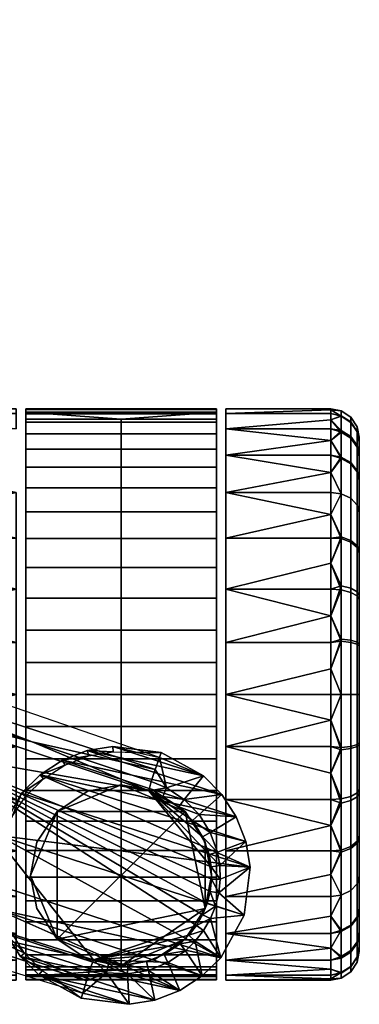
# Model space of a CAD drawing. Header units: millimetres. Extents: x -339 to 339, y -344 to 316.
# Tile 97 of 116: x 303 to 339, y -116 to -12. Entities that reach past the tile are written whole.
import ezdxf

# ---------------------------------------------------------------- set-up
doc = ezdxf.new("R2010")
doc.units = ezdxf.units.MM
doc.header["$MEASUREMENT"] = 0
doc.layers.add('kolecka', color=250, linetype='Continuous')
doc.layers.add('podnoz', color=7, linetype='Continuous')

msp = doc.modelspace()

# ---------------------------------------------------------------- meshes
at = {"layer": 'kolecka'}
mesh = msp.add_polyface(dxfattribs=at)
corners = [(324.85, -53.48, 24.59), (324.85, -52.98, 30.05), (335.85, -52.98, 30.05), (335.85, -53.1, 27.35), (324.85, -53.48, 35.51), (335.85, -53.1, 32.74), (324.85, -55.08, 19), (335.85, -53.48, 24.59), (335.85, -54.13, 21.79), (324.85, -55.08, 41.09), (335.85, -54.13, 38.3), (335.85, -53.48, 35.51), (335.85, -55.08, 41.09), (337.97, -53.85, 30.05), (337.97, -54.37, 24.59), (336.95, -53.71, 24.47), (336.95, -53.19, 30.05), (338.64, -54.87, 30.05), (338.64, -55.37, 24.78), (337.97, -54.41, 35.73), (336.95, -53.76, 35.86), (336.95, -55.28, 19.08), (336.95, -55.45, 41.45), (302.85, -53.48, 24.59), (291.85, -53.48, 24.59), (291.85, -53.1, 27.35), (302.85, -52.98, 30.05), (291.85, -52.98, 30.05), (291.85, -53.1, 32.74), (302.85, -53.48, 35.51), (302.85, -55.08, 19), (291.85, -54.13, 21.79), (291.85, -53.48, 35.51), (291.85, -54.13, 38.3), (302.85, -55.08, 41.09), (289.73, -53.85, 30.05), (290.74, -53.19, 30.05), (290.74, -53.71, 24.47), (289.73, -54.37, 24.59), (289.06, -54.87, 30.05), (289.06, -55.37, 24.78), (289.73, -54.41, 35.73), (290.74, -53.76, 35.86), (290.74, -55.28, 19.08), (290.74, -55.45, 41.45), (218.09, 257.37, 35.5), (218.09, 258.9, 40.77), (217.07, 258.28, 41.01), (217.07, 256.71, 35.63), (218.76, 258.37, 35.31), (218.76, 259.84, 40.39), (218.09, 256.85, 30.05), (217.07, 256.19, 30.05), (218.76, 257.87, 30.05), (218.09, 257.41, 24.37), (217.07, 256.76, 24.23), (218.76, 258.41, 24.56), (218.09, 259.07, 18.9), (217.07, 258.45, 18.65), (215.97, 256.1, 27.35)]
mesh.append_faces([[corners[k] for k in face] for face in [(0, 1, 2, 3), (1, 4, 5, 2), (6, 0, 7, 8), (4, 9, 10, 11), (0, 3, 7, 7), (4, 11, 5, 5), (9, 12, 10, 10), (13, 14, 15, 16), (17, 18, 14, 13), (19, 13, 16, 20), (15, 8, 7, 7), (16, 15, 7, 3), (2, 16, 3, 3), (11, 20, 5, 5), (10, 20, 11, 11), (5, 16, 2, 2), (21, 8, 15, 15), (5, 20, 16, 16), (22, 20, 10, 10), (23, 24, 25, 26), (26, 27, 28, 29), (30, 31, 24, 23), (29, 32, 33, 34), (29, 28, 32, 32), (27, 26, 25, 25), (35, 36, 37, 38), (39, 35, 38, 40), (41, 42, 36, 35), (37, 24, 31, 31), (36, 25, 24, 37), (27, 25, 36, 36), (32, 28, 42, 42), (33, 32, 42, 42), (28, 27, 36, 36), (43, 37, 31, 31), (28, 36, 42, 42), (44, 33, 42, 42), (45, 46, 47, 48), (49, 50, 46, 45), (51, 45, 48, 52), (53, 49, 45, 51), (54, 51, 52, 55), (56, 53, 51, 54), (57, 54, 55, 58), (59, 55, 52, 52)]])
mesh = msp.add_polyface(dxfattribs=at)
corners = [(324.85, -61.76, 8.83), (324.85, -57.87, 13.63), (335.85, -59.69, 11.14), (335.85, -61.76, 8.83), (324.85, -55.08, 19), (335.85, -56.33, 16.27), (324.85, -55.08, 41.09), (324.85, -57.87, 46.46), (335.85, -56.33, 43.83), (335.85, -55.08, 41.09), (324.85, -61.76, 51.26), (335.85, -59.69, 48.96), (335.85, -57.87, 46.46), (335.85, -57.87, 13.63), (335.85, -55.08, 19), (335.85, -54.13, 21.79), (335.85, -61.76, 51.26), (338.85, -60.41, 15.22), (338.85, -57.87, 20.11), (338.85, -56.45, 24.99), (338.85, -56.5, 35.31), (338.85, -58.03, 40.38), (338.85, -60.53, 45.05), (338.85, -55.97, 30.05), (337.97, -58.64, 14.06), (337.97, -62.38, 9.45), (336.95, -61.91, 8.98), (336.95, -58.08, 13.69), (338.64, -59.49, 14.62), (338.64, -63.1, 10.17), (337.97, -55.9, 19.33), (336.95, -55.28, 19.08), (338.64, -56.84, 19.7), (337.97, -54.37, 24.59), (336.95, -53.71, 24.47), (338.64, -55.37, 24.78), (338.64, -55.41, 35.53), (338.64, -54.87, 30.05), (337.97, -53.85, 30.05), (337.97, -54.41, 35.73), (337.97, -56.07, 41.19), (336.95, -53.76, 35.86), (336.95, -55.45, 41.45), (338.64, -57.01, 40.8), (337.97, -58.76, 46.22), (336.95, -58.21, 46.6), (338.64, -59.61, 45.66), (337.97, -62.38, 50.64), (336.95, -61.91, 51.11), (335.85, -54.13, 38.3)]
mesh.append_faces([[corners[k] for k in face] for face in [(0, 1, 2, 3), (4, 5, 1, 1), (6, 7, 8, 9), (7, 10, 11, 12), (1, 5, 13, 13), (4, 14, 5, 5), (13, 2, 1, 1), (15, 14, 4, 4), (10, 16, 11, 11), (12, 8, 7, 7), (17, 18, 19, 19), (19, 20, 17, 17), (20, 21, 22, 22), (22, 17, 20, 20), (20, 19, 23, 23), (24, 25, 26, 27), (28, 29, 25, 24), (30, 24, 27, 31), (32, 28, 24, 30), (33, 30, 31, 34), (35, 32, 30, 33), (36, 37, 38, 39), (40, 39, 41, 42), (43, 36, 39, 40), (44, 40, 42, 45), (46, 43, 40, 44), (47, 44, 45, 48), (26, 3, 2, 2), (27, 13, 5, 5), (27, 5, 31, 31), (14, 31, 5, 5), (15, 31, 14, 14), (2, 27, 26, 26), (2, 13, 27, 27), (9, 42, 49, 49), (8, 42, 9, 9), (11, 45, 12, 12), (45, 8, 12, 12), (32, 18, 17, 28), (35, 19, 18, 32), (37, 23, 19, 35), (23, 37, 36, 20), (8, 45, 42, 42), (43, 21, 20, 36), (46, 22, 21, 43), (48, 45, 11, 11)]])
mesh = msp.add_polyface(dxfattribs=at)
corners = [(338.85, -77.71, 3.57), (338.85, -72.64, 5.1), (338.85, -67.98, 7.6), (338.85, -60.41, 15.22), (338.85, -105.42, 15.05), (338.85, -97.98, 52.5), (338.85, -60.53, 45.05), (338.85, -63.88, 10.95), (338.85, -68.15, 52.61), (338.85, -63.88, 49.14), (338.85, -73.04, 55.15), (338.85, -77.92, 56.57), (338.85, -88.24, 56.53), (337.97, -71.83, 3.14), (337.97, -77.29, 1.49), (336.95, -77.16, 0.83), (336.95, -71.58, 2.52), (338.64, -72.22, 4.08), (338.64, -77.49, 2.48), (337.97, -66.8, 5.83), (336.95, -66.43, 5.28), (338.64, -67.36, 6.68), (337.97, -62.38, 9.45), (336.95, -61.91, 8.98), (338.64, -63.1, 10.17), (338.64, -63.1, 49.92), (338.64, -59.61, 45.66), (337.97, -58.76, 46.22), (337.97, -62.38, 50.64), (337.97, -66.99, 54.39), (336.95, -61.91, 51.11), (336.95, -66.62, 54.94), (338.64, -67.55, 53.54), (337.97, -72.26, 57.12), (336.95, -72.01, 57.74), (338.64, -72.63, 56.18), (337.97, -77.52, 58.65), (336.95, -77.39, 59.31), (338.64, -77.71, 57.65), (335.85, -77.52, 0.55), (335.85, -74.72, 1.2), (335.85, -71.93, 2.15), (335.85, -69.2, 3.4), (335.85, -66.56, 4.94), (335.85, -64.07, 6.76), (335.85, -61.76, 8.83), (335.85, -61.76, 51.26), (335.85, -64.07, 53.34), (335.85, -59.69, 48.96), (335.85, -66.56, 55.16), (335.85, -69.2, 56.7), (335.85, -71.93, 57.94), (335.85, -74.72, 58.89), (338.64, -59.49, 14.62)]
mesh.append_faces([[corners[k] for k in face] for face in [(0, 1, 2, 2), (3, 4, 2, 2), (5, 3, 6, 6), (7, 3, 2, 2), (8, 6, 9, 9), (8, 10, 11, 11), (8, 12, 6, 6), (13, 14, 15, 16), (17, 18, 14, 13), (19, 13, 16, 20), (21, 17, 13, 19), (22, 19, 20, 23), (24, 21, 19, 22), (25, 26, 27, 28), (29, 28, 30, 31), (32, 25, 28, 29), (33, 29, 31, 34), (35, 32, 29, 33), (36, 33, 34, 37), (38, 35, 33, 36), (15, 39, 40, 40), (16, 40, 41, 41), (20, 42, 43, 43), (23, 44, 45, 45), (20, 43, 44, 44), (16, 41, 42, 42), (20, 16, 42, 42), (23, 20, 44, 44), (15, 40, 16, 16), (46, 47, 30, 30), (30, 48, 46, 46), (47, 49, 31, 31), (50, 31, 49, 49), (51, 34, 50, 50), (52, 34, 51, 51), (21, 2, 1, 17), (24, 7, 2, 21), (17, 1, 0, 18), (53, 3, 7, 24), (47, 31, 30, 30), (52, 37, 34, 34), (34, 31, 50, 50), (6, 26, 25, 9), (9, 25, 32, 8), (35, 10, 8, 32), (38, 11, 10, 35)]])
mesh = msp.add_polyface(dxfattribs=at)
corners = [(335.85, -80.28, 0.17), (335.85, -82.98, 0.05), (324.85, -82.98, 0.05), (324.85, -77.52, 0.55), (335.85, -77.52, 0.55), (324.85, -71.93, 2.15), (335.85, -74.72, 1.2), (324.85, -66.56, 4.94), (335.85, -66.56, 4.94), (335.85, -69.2, 3.4), (335.85, -64.07, 6.76), (335.85, -71.93, 2.15), (324.85, -61.76, 8.83), (324.85, -66.56, 55.16), (324.85, -71.93, 57.94), (335.85, -69.2, 56.7), (335.85, -66.56, 55.16), (324.85, -77.52, 59.55), (335.85, -74.72, 58.89), (335.85, -71.93, 57.94), (324.85, -61.76, 51.26), (335.85, -64.07, 53.34), (335.85, -61.76, 51.26), (324.85, -82.98, 60.05), (335.85, -80.28, 59.93), (335.85, -77.52, 59.55), (335.85, -61.76, 8.83), (335.85, -82.98, 60.05), (335.85, -85.67, 59.93), (324.85, -88.43, 59.55), (324.85, -88.43, 0.55), (335.85, -85.67, 0.17), (335.85, -88.43, 0.55), (291.85, -80.28, 0.17), (302.85, -82.98, 0.05), (291.85, -82.98, 0.05), (291.85, -77.52, 0.55), (302.85, -77.52, 0.55), (302.85, -71.93, 2.15), (291.85, -74.72, 1.2), (291.85, -69.2, 3.4), (291.85, -66.56, 4.94), (302.85, -66.56, 4.94), (291.85, -64.07, 6.76), (291.85, -71.93, 2.15), (302.85, -61.76, 8.83), (302.85, -66.56, 55.16), (291.85, -66.56, 55.16), (291.85, -69.2, 56.7), (302.85, -71.93, 57.94), (291.85, -71.93, 57.94), (291.85, -74.72, 58.89), (302.85, -77.52, 59.55), (302.85, -61.76, 51.26), (291.85, -61.76, 51.26), (291.85, -64.07, 53.34), (291.85, -77.52, 59.55), (291.85, -80.28, 59.93), (302.85, -82.98, 60.05), (291.85, -61.76, 8.83), (291.85, -59.69, 48.96), (291.85, -82.98, 60.05), (291.85, -85.67, 59.93), (302.85, -88.43, 59.55), (291.85, -88.43, 59.55), (291.85, -91.23, 58.89), (302.85, -94.02, 57.94), (302.85, -88.43, 0.55), (291.85, -88.43, 0.55), (291.85, -85.67, 0.17), (291.85, -91.23, 1.2)]
mesh.append_faces([[corners[k] for k in face] for face in [(0, 1, 2, 2), (2, 3, 4, 0), (3, 5, 6, 4), (5, 7, 8, 9), (7, 10, 8, 8), (5, 9, 11, 11), (11, 6, 5, 5), (12, 10, 7, 7), (13, 14, 15, 16), (14, 17, 18, 19), (20, 13, 21, 22), (17, 23, 24, 25), (12, 26, 10, 10), (13, 16, 21, 21), (25, 18, 17, 17), (19, 15, 14, 14), (24, 23, 27, 27), (27, 23, 28, 28), (29, 28, 23, 23), (30, 2, 31, 32), (33, 34, 35, 35), (34, 33, 36, 37), (38, 37, 39, 39), (38, 40, 41, 42), (42, 41, 43, 43), (37, 36, 39, 39), (38, 44, 40, 40), (44, 38, 39, 39), (45, 42, 43, 43), (46, 47, 48, 49), (49, 50, 51, 52), (53, 54, 55, 46), (52, 56, 57, 58), (45, 43, 59, 59), (53, 60, 54, 54), (46, 55, 47, 47), (56, 52, 51, 51), (50, 49, 48, 48), (57, 61, 58, 58), (61, 62, 58, 58), (63, 58, 62, 62), (63, 62, 64, 64), (63, 64, 65, 66), (67, 68, 69, 34), (67, 70, 68, 68), (34, 69, 35, 35)]])
mesh = msp.add_polyface(dxfattribs=at)
corners = [(324.85, -99.39, 55.16), (335.85, -99.39, 55.16), (335.85, -96.75, 56.7), (324.85, -104.19, 8.83), (335.85, -101.88, 6.76), (335.85, -104.19, 8.83), (324.85, -94.02, 2.15), (335.85, -94.02, 2.15), (335.85, -96.75, 3.4), (338.85, -105.42, 15.05), (338.85, -97.98, 52.5), (338.85, -109.46, 24.78), (338.85, -97.8, 7.48), (338.85, -92.91, 4.94), (338.85, -88.03, 3.52), (338.85, -77.71, 3.57), (338.85, -102.07, 10.95), (338.85, -60.41, 15.22), (338.85, -105.54, 44.87), (338.85, -102.07, 49.14), (338.85, -88.24, 56.53), (338.85, -93.31, 54.99), (337.97, -99.15, 54.26), (337.97, -94.12, 56.95), (336.95, -94.38, 57.57), (336.95, -99.53, 54.81), (338.64, -98.59, 53.41), (338.64, -93.73, 56.01), (337.97, -103.57, 50.64), (336.95, -104.04, 51.11), (338.64, -102.85, 49.92), (337.97, -107.32, 46.03), (336.95, -107.87, 46.4), (338.64, -106.47, 45.48), (337.97, -103.57, 9.45), (337.97, -107.19, 13.87), (336.95, -107.74, 13.5), (336.95, -104.04, 8.98), (338.64, -102.85, 10.17), (338.64, -106.34, 14.43), (337.97, -98.96, 5.71), (336.95, -99.33, 5.15), (338.64, -98.4, 6.56), (337.97, -93.7, 2.97), (336.95, -93.94, 2.35), (338.64, -93.32, 3.92), (335.85, -91.23, 58.89), (335.85, -94.02, 57.94), (335.85, -101.88, 53.34), (335.85, -104.19, 51.26), (335.85, -106.27, 48.96), (335.85, -106.27, 11.14), (335.85, -99.39, 4.94), (335.85, -91.23, 1.2)]
mesh.append_faces([[corners[k] for k in face] for face in [(0, 1, 2, 2), (3, 4, 5, 5), (6, 7, 8, 8), (9, 10, 11, 11), (12, 13, 14, 14), (15, 9, 12, 12), (12, 9, 16, 16), (17, 10, 9, 9), (18, 10, 19, 19), (20, 21, 10, 10), (10, 18, 11, 11), (22, 23, 24, 25), (26, 27, 23, 22), (28, 22, 25, 29), (30, 26, 22, 28), (31, 28, 29, 32), (33, 30, 28, 31), (34, 35, 36, 37), (38, 39, 35, 34), (40, 34, 37, 41), (42, 38, 34, 40), (43, 40, 41, 44), (45, 42, 40, 43), (24, 46, 47, 47), (24, 47, 2, 2), (25, 1, 48, 48), (29, 49, 50, 50), (29, 48, 49, 49), (25, 2, 1, 1), (29, 25, 48, 48), (24, 2, 25, 25), (5, 37, 51, 51), (5, 4, 37, 37), (4, 52, 41, 41), (8, 41, 52, 52), (7, 44, 8, 8), (53, 44, 7, 7), (26, 10, 21, 27), (30, 19, 10, 26), (33, 18, 19, 30), (37, 36, 51, 51), (8, 44, 41, 41), (41, 37, 4, 4), (38, 16, 9, 39), (16, 38, 42, 12), (12, 42, 45, 13)]])
mesh = msp.add_polyface(dxfattribs=at)
corners = [(324.85, -88.43, 59.55), (335.85, -88.43, 59.55), (335.85, -85.67, 59.93), (335.85, -91.23, 58.89), (324.85, -88.43, 0.55), (335.85, -88.43, 0.55), (335.85, -91.23, 1.2), (324.85, -82.98, 0.05), (335.85, -82.98, 0.05), (335.85, -85.67, 0.17), (338.85, -97.98, 52.5), (338.85, -60.53, 45.05), (338.85, -88.24, 56.53), (338.85, -82.98, 57.05), (338.85, -77.92, 56.57), (338.85, -97.8, 7.48), (338.85, -88.03, 3.52), (338.85, -77.71, 3.57), (338.85, -105.42, 15.05), (338.85, -67.98, 7.6), (338.85, -68.15, 52.61), (338.85, -82.98, 3.05), (337.97, -77.29, 1.49), (337.97, -82.98, 0.93), (336.95, -82.98, 0.26), (336.95, -77.16, 0.83), (338.64, -77.49, 2.48), (338.64, -82.98, 1.94), (337.97, -82.98, 59.17), (337.97, -77.52, 58.65), (336.95, -77.39, 59.31), (336.95, -82.98, 59.84), (338.64, -82.98, 58.15), (338.64, -77.71, 57.65), (337.97, -88.66, 58.61), (336.95, -88.79, 59.26), (338.64, -88.46, 57.61), (337.97, -94.12, 56.95), (336.95, -94.38, 57.57), (338.64, -93.73, 56.01), (337.97, -88.43, 1.44), (337.97, -93.7, 2.97), (336.95, -93.94, 2.35), (336.95, -88.56, 0.78), (338.64, -88.24, 2.44), (338.64, -93.32, 3.92), (335.85, -80.28, 0.17), (335.85, -77.52, 0.55), (335.85, -77.52, 59.55), (335.85, -74.72, 58.89), (335.85, -80.28, 59.93), (335.85, -82.98, 60.05), (338.85, -93.31, 54.99), (338.85, -92.91, 4.94)]
mesh.append_faces([[corners[k] for k in face] for face in [(0, 1, 2, 2), (0, 3, 1, 1), (4, 5, 6, 6), (7, 8, 9, 9), (10, 11, 12, 12), (13, 12, 14, 14), (15, 16, 17, 17), (18, 17, 19, 19), (12, 20, 14, 14), (21, 17, 16, 16), (22, 23, 24, 25), (26, 27, 23, 22), (28, 29, 30, 31), (32, 33, 29, 28), (34, 28, 31, 35), (36, 32, 28, 34), (37, 34, 35, 38), (39, 36, 34, 37), (40, 41, 42, 43), (44, 45, 41, 40), (23, 40, 43, 24), (27, 44, 40, 23), (24, 8, 46, 46), (25, 46, 47, 47), (25, 24, 46, 46), (48, 30, 49, 49), (50, 30, 48, 48), (51, 31, 50, 50), (26, 17, 21, 27), (50, 31, 30, 30), (14, 33, 32, 13), (31, 51, 2, 2), (35, 2, 1, 1), (35, 1, 3, 3), (38, 35, 3, 3), (5, 43, 6, 6), (9, 43, 5, 5), (8, 24, 9, 9), (36, 12, 13, 32), (39, 52, 12, 36), (9, 24, 43, 43), (43, 42, 6, 6), (44, 16, 53, 45), (27, 21, 16, 44), (2, 35, 31, 31)]])
mesh = msp.add_polyface(dxfattribs=at)
corners = [(324.85, -88.43, 59.55), (324.85, -94.02, 57.94), (335.85, -94.02, 57.94), (335.85, -91.23, 58.89), (324.85, -99.39, 55.16), (335.85, -96.75, 56.7), (324.85, -104.19, 51.26), (335.85, -101.88, 53.34), (335.85, -99.39, 55.16), (335.85, -104.19, 51.26), (324.85, -108.09, 46.46), (335.85, -106.27, 48.96), (324.85, -110.87, 41.09), (335.85, -109.62, 43.83), (335.85, -108.09, 46.46), (324.85, -112.47, 35.51), (324.85, -112.98, 30.05), (335.85, -112.85, 32.74), (335.85, -112.47, 35.51), (324.85, -112.47, 24.59), (335.85, -112.85, 27.35), (335.85, -112.98, 30.05), (335.85, -111.82, 38.3), (335.85, -110.87, 41.09), (324.85, -110.87, 19), (324.85, -108.09, 13.63), (335.85, -109.62, 16.27), (335.85, -110.87, 19), (324.85, -104.19, 8.83), (335.85, -104.19, 8.83), (335.85, -106.27, 11.14), (324.85, -99.39, 4.94), (324.85, -94.02, 2.15), (335.85, -96.75, 3.4), (335.85, -99.39, 4.94), (324.85, -88.43, 0.55), (335.85, -91.23, 1.2), (335.85, -94.02, 2.15), (335.85, -101.88, 6.76), (335.85, -111.82, 21.79), (335.85, -112.47, 24.59), (335.85, -108.09, 13.63), (302.85, -94.02, 57.94), (291.85, -94.02, 57.94), (291.85, -96.75, 56.7), (302.85, -99.39, 55.16), (291.85, -99.39, 55.16), (291.85, -101.88, 53.34), (302.85, -104.19, 51.26), (291.85, -91.23, 58.89), (291.85, -104.19, 51.26), (291.85, -106.27, 48.96), (302.85, -108.09, 46.46), (291.85, -108.09, 46.46), (291.85, -109.62, 43.83), (302.85, -110.87, 41.09), (302.85, -112.47, 35.51), (291.85, -112.47, 35.51), (291.85, -112.85, 32.74), (302.85, -112.98, 30.05), (291.85, -112.98, 30.05), (291.85, -112.85, 27.35), (302.85, -112.47, 24.59), (291.85, -110.87, 41.09), (291.85, -111.82, 38.3), (302.85, -110.87, 19), (291.85, -110.87, 19), (291.85, -109.62, 16.27), (302.85, -108.09, 13.63), (291.85, -106.27, 11.14), (291.85, -104.19, 8.83), (302.85, -104.19, 8.83), (302.85, -99.39, 4.94), (291.85, -96.75, 3.4), (291.85, -94.02, 2.15), (302.85, -94.02, 2.15), (291.85, -91.23, 1.2), (302.85, -88.43, 0.55), (291.85, -101.88, 6.76), (291.85, -112.47, 24.59), (291.85, -111.82, 21.79), (291.85, -108.09, 13.63), (291.85, -99.39, 4.94), (290.74, -99.33, 5.15), (290.74, -107.74, 13.5)]
mesh.append_faces([[corners[k] for k in face] for face in [(0, 1, 2, 3), (1, 4, 5, 2), (4, 6, 7, 8), (9, 7, 6, 6), (6, 10, 11, 9), (10, 12, 13, 14), (15, 16, 17, 18), (16, 19, 20, 21), (12, 15, 22, 23), (24, 25, 26, 27), (25, 28, 29, 30), (31, 32, 33, 34), (32, 35, 36, 37), (28, 31, 34, 38), (19, 24, 39, 40), (18, 22, 15, 15), (30, 41, 25, 25), (42, 43, 44, 45), (45, 46, 47, 48), (42, 49, 43, 43), (45, 44, 46, 46), (50, 48, 47, 47), (48, 50, 51, 52), (52, 53, 54, 55), (56, 57, 58, 59), (59, 60, 61, 62), (55, 63, 64, 56), (65, 66, 67, 68), (68, 69, 70, 71), (72, 73, 74, 75), (75, 74, 76, 77), (71, 70, 78, 72), (62, 79, 80, 65), (52, 51, 53, 53), (55, 54, 63, 63), (59, 58, 60, 60), (62, 61, 79, 79), (57, 56, 64, 64), (68, 67, 81, 81), (69, 68, 81, 81), (72, 82, 73, 73), (82, 72, 78, 78), (66, 65, 80, 80), (78, 83, 82, 82), (81, 84, 69, 69)]])
mesh = msp.add_polyface(dxfattribs=at)
corners = [(324.85, -108.09, 46.46), (335.85, -108.09, 46.46), (335.85, -106.27, 48.96), (324.85, -110.87, 41.09), (335.85, -110.87, 41.09), (335.85, -109.62, 43.83), (324.85, -112.98, 30.05), (335.85, -112.98, 30.05), (335.85, -112.85, 32.74), (324.85, -112.47, 24.59), (335.85, -112.47, 24.59), (335.85, -112.85, 27.35), (324.85, -108.09, 13.63), (335.85, -108.09, 13.63), (335.85, -109.62, 16.27), (335.85, -110.87, 19), (335.85, -111.82, 21.79), (324.85, -110.87, 19), (338.85, -109.46, 24.78), (338.85, -107.92, 19.71), (338.85, -105.42, 15.05), (338.85, -109.98, 30.05), (338.85, -109.5, 35.11), (338.85, -105.54, 44.87), (338.85, -108.08, 39.99), (337.97, -110.05, 40.77), (337.97, -107.32, 46.03), (336.95, -107.87, 46.4), (336.95, -110.67, 41.01), (338.64, -109.11, 40.39), (338.64, -106.47, 45.48), (337.97, -111.58, 35.5), (336.95, -112.24, 35.63), (338.64, -110.58, 35.31), (337.97, -112.1, 30.05), (336.95, -112.77, 30.05), (338.64, -111.08, 30.05), (337.97, -111.54, 24.37), (336.95, -112.19, 24.23), (338.64, -110.54, 24.56), (337.97, -109.88, 18.9), (336.95, -110.5, 18.65), (338.64, -108.94, 19.29), (337.97, -107.19, 13.87), (336.95, -107.74, 13.5), (338.64, -106.34, 14.43), (336.95, -104.04, 51.11), (335.85, -111.82, 38.3), (335.85, -112.47, 35.51), (335.85, -106.27, 11.14)]
mesh.append_faces([[corners[k] for k in face] for face in [(0, 1, 2, 2), (3, 4, 5, 5), (6, 7, 8, 8), (9, 10, 11, 11), (12, 13, 14, 14), (15, 16, 17, 17), (18, 19, 20, 20), (21, 18, 22, 22), (23, 24, 22, 22), (23, 22, 18, 18), (25, 26, 27, 28), (29, 30, 26, 25), (31, 25, 28, 32), (33, 29, 25, 31), (34, 31, 32, 35), (36, 33, 31, 34), (37, 34, 35, 38), (39, 36, 34, 37), (40, 37, 38, 41), (42, 39, 37, 40), (43, 40, 41, 44), (45, 42, 40, 43), (27, 2, 1, 1), (27, 46, 2, 2), (28, 5, 4, 4), (32, 28, 4, 47), (48, 32, 47, 47), (28, 27, 1, 5), (35, 32, 48, 8), (35, 7, 11, 11), (38, 11, 10, 10), (35, 8, 7, 7), (41, 38, 16, 15), (14, 41, 15, 15), (13, 44, 14, 14), (38, 10, 16, 16), (11, 38, 35, 35), (13, 49, 44, 44), (29, 24, 23, 30), (36, 21, 22, 33), (39, 18, 21, 36), (33, 22, 24, 29), (18, 39, 42, 19), (14, 44, 41, 41), (45, 20, 19, 42)]])
at = {"layer": 'podnoz'}
mesh = msp.add_polyface(dxfattribs=at)
corners = [(305.34, -91.41, 65.05), (307.95, -90.39, 70), (307.69, -89.89, 65.05), (305.7, -91.85, 70), (303.4, -93.33, 65.05), (303.83, -93.69, 70), (249.03, -65.85, 70), (248.39, -67.69, 87.02), (282.81, -79.57, 87.02), (283.45, -77.73, 70), (279.49, -79.53, 96.18), (266.98, -75.31, 97), (291.99, -83.74, 95.3), (317.43, -90.87, 81.67), (304.5, -87.94, 94.35), (241.97, -66.86, 98.46), (254.47, -71.09, 97.76), (317.87, -89.61, 70), (266.72, -76.27, 97.88), (226.49, -68.7, 100.06), (293.73, -89.1, 95.96), (256.73, -91.86, 98.16), (267.87, -97.34, 97.41), (323.3, -101.08, 93.52), (316.75, -93.09, 94.22), (291.73, -84.7, 96.18), (304.5, -87.94, 94.35), (291.99, -83.74, 95.3), (291.73, -84.7, 96.18), (279.49, -79.53, 96.18), (254.47, -71.09, 97.76), (266.72, -76.27, 97.88), (266.98, -75.31, 97), (316.75, -93.09, 94.22), (256.73, -94.9, 97.21), (246.29, -90.6, 98.74), (245.95, -91.53, 97.86), (241.69, -67.81, 99.35), (303.85, -63.8, 53.12), (303.85, -61.29, 50.78), (303.85, -104.66, 50.78), (303.85, -59.1, 48.21), (303.85, -106.85, 48.21), (303.85, -102.15, 53.12), (303.85, -66.61, 55.19), (303.85, -93.07, 58.3), (303.85, -76.22, 59.28), (303.85, -72.88, 58.3), (303.85, -69.65, 56.93), (303.85, -96.3, 56.93), (303.85, -99.35, 55.19), (303.85, -108.74, 45.42), (303.85, -57.21, 45.42), (303.85, -112.9, 32.24), (303.85, -53.52, 35.72), (303.85, -53.06, 32.24), (303.85, -53, 28.76), (303.85, -112.95, 28.76), (303.85, -54.38, 39.12), (303.85, -112.43, 35.72), (303.85, -110.33, 42.37), (303.85, -55.62, 42.37), (303.85, -53.35, 25.34), (303.85, -112.6, 25.34), (303.85, -111.57, 39.12), (303.85, -54.06, 22.05), (303.85, -79.61, 59.86), (303.85, -89.73, 59.28), (303.85, -86.34, 59.86), (303.85, -82.98, 60.05), (313.85, -54.06, 22.05), (303.85, -54.06, 22.05), (303.85, -53.35, 25.34)]
mesh.append_faces([[corners[k] for k in face] for face in [(0, 1, 2, 2), (3, 0, 4, 4), (5, 3, 4, 4), (3, 1, 0, 0), (6, 7, 8, 9), (10, 8, 11, 11), (12, 8, 10, 10), (13, 8, 14, 14), (12, 14, 8, 8), (7, 11, 8, 8), (15, 16, 7, 7), (11, 7, 16, 16), (13, 17, 9, 8), (18, 19, 20, 20), (21, 22, 20, 20), (21, 20, 19, 19), (23, 24, 20, 20), (20, 25, 18, 18), (25, 20, 24, 24), (26, 27, 28, 28), (27, 29, 28, 28), (30, 31, 32, 32), (29, 32, 31, 31), (31, 28, 29, 29), (26, 28, 33, 33), (34, 35, 36, 36), (30, 37, 31, 31), (38, 39, 40, 40), (41, 42, 39, 39), (38, 43, 44, 44), (45, 46, 47, 47), (47, 48, 49, 49), (44, 50, 48, 48), (51, 41, 52, 52), (53, 54, 55, 55), (55, 56, 57, 57), (58, 54, 59, 59), (60, 52, 61, 61), (62, 63, 56, 56), (61, 58, 64, 64), (65, 63, 62, 62), (66, 46, 67, 67), (66, 67, 68, 68), (67, 46, 45, 45), (47, 49, 45, 45), (50, 44, 43, 43), (40, 43, 38, 38), (48, 50, 49, 49), (64, 60, 61, 61), (51, 42, 41, 41), (66, 68, 69, 69), (70, 71, 72, 72)]])
mesh = msp.add_polyface(dxfattribs=at)
corners = [(300.95, -97.78, 65.05), (302.42, -95.78, 70), (303.4, -93.33, 65.05), (305.56, -111.99, 70), (303.28, -110.48, 65.05), (305.2, -112.43, 65.05), (302.27, -107.88, 70), (300.76, -105.53, 65.05), (301.76, -108.13, 65.05), (303.72, -110.13, 70), (309.66, -114.88, 65.05), (307.65, -113.4, 70), (300.31, -102.83, 65.05), (300.96, -100.28, 70), (301.3, -105.38, 70), (300.88, -102.79, 70), (301.48, -97.96, 70), (303.83, -93.69, 70), (275, -103.72, 70), (275.57, -101.86, 87.02), (240.74, -91.24, 87.02), (240.18, -93.1, 70), (278.3, -101.64, 95.8), (267.52, -98.27, 96.53), (256.73, -94.9, 97.21), (299.84, -108.4, 94.2), (289.07, -105.02, 95.02), (310.61, -111.79, 93.33), (310.22, -113.06, 81.67), (309.83, -114.34, 70), (320.01, -114.06, 65.05), (301.76, -108.13, 65.05), (300.76, -105.53, 65.05), (256.73, -91.86, 98.16), (246.29, -90.6, 98.74), (267.87, -97.34, 97.41), (289.43, -104.09, 95.91), (293.73, -89.1, 95.96), (310.97, -110.86, 94.22), (321.76, -107.24, 93.48), (289.43, -104.09, 95.91), (289.07, -105.02, 95.02), (299.84, -108.4, 94.2), (278.3, -101.64, 95.8), (267.87, -97.34, 97.41), (310.97, -110.86, 94.22), (267.52, -98.27, 96.53), (256.73, -94.9, 97.21), (246.29, -90.6, 98.74), (303.85, -61.29, 50.78), (303.85, -106.85, 48.21), (303.85, -104.66, 50.78), (303.85, -108.74, 45.42), (303.85, -57.21, 45.42), (303.85, -110.33, 42.37), (303.85, -111.57, 39.12), (303.85, -54.38, 39.12), (303.85, -112.43, 35.72), (303.85, -53.06, 32.24), (303.85, -112.95, 28.76), (303.85, -112.9, 32.24), (303.85, -112.6, 25.34), (303.85, -54.06, 22.05), (303.85, -111.89, 22.05), (303.85, -53, 28.76), (303.85, -53.52, 35.72), (313.85, -111.89, 22.05), (303.85, -112.6, 25.34), (303.85, -111.89, 22.05), (305.02, -105.47, 65.05), (307.13, -108.69, 65.05), (304.35, -101.98, 65.05), (307.13, -95.26, 65.05), (305.02, -98.48, 65.05), (305.02, -98.48, 30.05), (305.02, -98.48, 65.05), (307.13, -95.26, 65.05), (307.13, -95.26, 30.05), (305.02, -105.47, 30.05), (305.02, -105.47, 65.05), (304.35, -101.98, 65.05), (304.35, -101.98, 30.05), (307.13, -108.69, 30.05), (307.13, -108.69, 65.05)]
mesh.append_faces([[corners[k] for k in face] for face in [(0, 1, 2, 2), (3, 4, 5, 5), (6, 7, 8, 8), (8, 4, 9, 9), (5, 10, 11, 11), (11, 3, 5, 5), (3, 9, 4, 4), (8, 9, 6, 6), (12, 13, 0, 0), (7, 14, 12, 12), (7, 6, 14, 14), (14, 15, 12, 12), (0, 16, 1, 1), (12, 15, 13, 13), (0, 13, 16, 16), (1, 17, 2, 2), (18, 19, 20, 21), (22, 23, 19, 19), (24, 19, 23, 23), (25, 26, 19, 19), (22, 19, 26, 26), (27, 25, 28, 28), (19, 18, 29, 28), (25, 19, 28, 28), (24, 20, 19, 19), (30, 31, 32, 32), (33, 34, 35, 35), (35, 36, 37, 37), (37, 36, 38, 38), (38, 39, 37, 37), (40, 41, 42, 42), (43, 40, 44, 44), (41, 40, 43, 43), (42, 45, 40, 40), (46, 43, 44, 44), (46, 44, 47, 47), (44, 48, 47, 47), (49, 50, 51, 51), (52, 53, 54, 54), (55, 56, 57, 57), (58, 59, 60, 60), (61, 62, 63, 63), (59, 64, 61, 61), (65, 60, 57, 57), (66, 67, 68, 68), (69, 70, 71, 71), (72, 73, 71, 71), (72, 71, 70, 70), (74, 75, 76, 77), (78, 79, 80, 81), (82, 83, 79, 78), (81, 80, 75, 74)]])
mesh = msp.add_polyface(dxfattribs=at)
corners = [(327.39, -101.12, 65.05), (324.11, -103.81, 92.58), (326.75, -106.17, 65.05), (324.21, -100.95, 92.63), (326.94, -98.42, 65.05), (324.3, -110.62, 65.05), (323.22, -106.52, 92.58), (320.01, -114.06, 65.05), (322.35, -112.54, 65.05), (318.77, -111.13, 92.78), (321.63, -108.89, 92.63), (316.71, -111.96, 92.91), (317.4, -115.07, 65.05), (323.97, -99.54, 92.68), (323.21, -97.46, 92.78), (324.26, -102.38, 92.6), (323.76, -105.2, 92.57), (322.51, -107.76, 92.6), (320.61, -109.89, 92.68), (300.95, -97.78, 65.05), (326.75, -106.17, 65.05), (324.3, -110.62, 65.05), (327.39, -101.12, 65.05), (310.97, -110.86, 94.22), (320.97, -108.26, 93.52), (321.76, -107.24, 93.48), (323.08, -99.8, 93.56), (316.75, -93.09, 94.22), (323.3, -101.08, 93.52), (320.04, -109.16, 93.56), (322.41, -106.12, 93.46), (323.76, -105.2, 92.57), (322.9, -104.92, 93.45), (323.21, -103.66, 93.46), (324.11, -103.81, 92.58), (323.22, -106.52, 92.58), (322.51, -107.76, 92.6), (320.97, -108.26, 93.52), (321.63, -108.89, 92.63), (320.04, -109.16, 93.56), (321.76, -107.24, 93.48), (323.3, -101.08, 93.52), (324.26, -102.38, 92.6), (324.21, -100.95, 92.63), (323.34, -102.37, 93.48), (323.97, -99.54, 92.68), (323.08, -99.8, 93.56), (323.21, -97.46, 92.78), (322.4, -97.92, 93.67), (318.38, -110.28, 93.67), (316.52, -111.03, 93.79), (318.77, -111.13, 92.78), (320.61, -109.89, 92.68), (323.85, -53.06, 32.24), (323.85, -112.9, 32.24), (323.85, -112.95, 28.76), (323.85, -53.52, 35.72), (323.85, -112.43, 35.72), (322.68, -105.47, 65.05), (313.85, -111.48, 65.05), (320.57, -108.69, 65.05), (323.35, -101.98, 65.05), (322.68, -98.48, 65.05), (320.57, -95.26, 65.05), (320.57, -108.69, 30.05), (320.57, -108.69, 65.05), (317.35, -110.81, 65.05), (317.35, -110.81, 30.05), (323.35, -101.98, 30.05), (323.35, -101.98, 65.05), (322.68, -105.47, 65.05), (322.68, -105.47, 30.05), (322.68, -98.48, 30.05), (322.68, -98.48, 65.05)]
mesh.append_faces([[corners[k] for k in face] for face in [(0, 1, 2, 2), (3, 0, 4, 4), (5, 2, 6, 6), (7, 8, 9, 9), (5, 10, 8, 8), (7, 11, 12, 12), (3, 4, 13, 13), (4, 14, 13, 13), (0, 3, 15, 15), (6, 2, 16, 16), (2, 1, 16, 16), (17, 5, 6, 6), (17, 10, 5, 5), (0, 15, 1, 1), (10, 18, 8, 8), (9, 11, 7, 7), (18, 9, 8, 8), (19, 20, 21, 21), (20, 19, 22, 22), (23, 24, 25, 25), (26, 27, 28, 28), (24, 23, 29, 29), (30, 31, 32, 32), (32, 31, 33, 33), (34, 33, 31, 31), (30, 35, 31, 31), (36, 37, 38, 38), (39, 38, 37, 37), (35, 30, 40, 40), (37, 36, 40, 40), (36, 35, 40, 40), (41, 42, 43, 43), (44, 34, 42, 42), (43, 45, 46, 46), (44, 42, 41, 41), (47, 48, 45, 45), (48, 46, 45, 45), (41, 43, 46, 46), (44, 33, 34, 34), (49, 50, 51, 51), (38, 39, 52, 52), (49, 52, 39, 39), (51, 52, 49, 49), (53, 54, 55, 55), (56, 57, 54, 54), (58, 59, 60, 60), (61, 62, 58, 58), (63, 58, 62, 62), (64, 65, 66, 67), (68, 69, 70, 71), (71, 70, 65, 64), (72, 73, 69, 68)]])
mesh = msp.add_polyface(dxfattribs=at)
corners = [(310.3, -88.88, 65.05), (313.03, -89, 70), (313, -88.44, 65.05), (315.55, -89.09, 70), (318.04, -89.07, 65.05), (310.45, -89.43, 70), (307.69, -89.89, 65.05), (317.87, -89.61, 70), (317, -92.13, 93.33), (317.43, -90.87, 81.67), (304.5, -87.94, 94.35), (323.85, -63.8, 53.12), (323.85, -104.66, 50.78), (323.85, -61.29, 50.78), (323.85, -59.1, 48.21), (323.85, -106.85, 48.21), (323.85, -66.61, 55.19), (323.85, -102.15, 53.12), (323.85, -93.07, 58.3), (323.85, -72.88, 58.3), (323.85, -76.22, 59.28), (323.85, -96.3, 56.93), (323.85, -69.65, 56.93), (323.85, -99.35, 55.19), (323.85, -108.74, 45.42), (323.85, -57.21, 45.42), (323.85, -112.9, 32.24), (323.85, -53.06, 32.24), (323.85, -53.52, 35.72), (323.85, -112.95, 28.76), (323.85, -53, 28.76), (323.85, -54.38, 39.12), (323.85, -112.43, 35.72), (323.85, -110.33, 42.37), (323.85, -55.62, 42.37), (323.85, -53.35, 25.34), (323.85, -112.6, 25.34), (323.85, -111.57, 39.12), (323.85, -54.06, 22.05), (323.85, -79.61, 59.86), (323.85, -89.73, 59.28), (323.85, -86.34, 59.86), (323.85, -111.89, 22.05), (323.85, -82.98, 60.05), (303.85, -53, 28.76), (303.85, -53.06, 32.24), (323.85, -53.06, 32.24), (323.85, -53, 28.76), (303.85, -53.35, 25.34), (323.85, -53.35, 25.34), (303.85, -53.52, 35.72), (303.85, -54.38, 39.12), (323.85, -54.38, 39.12), (323.85, -53.52, 35.72), (303.85, -57.21, 45.42), (323.85, -57.21, 45.42), (323.85, -55.62, 42.37), (303.85, -55.62, 42.37), (303.85, -59.1, 48.21), (303.85, -61.29, 50.78), (323.85, -61.29, 50.78), (323.85, -59.1, 48.21), (303.85, -63.8, 53.12), (303.85, -66.61, 55.19), (323.85, -66.61, 55.19), (323.85, -63.8, 53.12), (303.85, -69.65, 56.93), (303.85, -72.88, 58.3), (323.85, -72.88, 58.3), (323.85, -69.65, 56.93), (303.85, -76.22, 59.28), (303.85, -79.61, 59.86), (323.85, -79.61, 59.86), (323.85, -76.22, 59.28), (303.85, -82.98, 60.05), (323.85, -82.98, 60.05), (323.85, -54.06, 22.05), (313.85, -54.06, 22.05), (303.85, -89.73, 59.28), (323.85, -89.73, 59.28), (323.85, -86.34, 59.86), (303.85, -86.34, 59.86), (313.85, -111.89, 22.05), (303.85, -111.89, 22.05), (303.85, -54.06, 22.05), (313.85, -54.06, 22.05), (323.85, -111.89, 22.05), (323.85, -54.06, 22.05)]
mesh.append_faces([[corners[k] for k in face] for face in [(0, 1, 2, 2), (3, 4, 2, 2), (5, 0, 6, 6), (5, 1, 0, 0), (3, 7, 4, 4), (3, 2, 1, 1), (8, 9, 10, 10), (11, 12, 13, 13), (14, 13, 15, 15), (11, 16, 17, 17), (18, 19, 20, 20), (19, 21, 22, 22), (16, 22, 23, 23), (24, 25, 14, 14), (26, 27, 28, 28), (27, 29, 30, 30), (31, 32, 28, 28), (33, 34, 25, 25), (35, 30, 36, 36), (34, 37, 31, 31), (38, 35, 36, 36), (39, 40, 20, 20), (39, 41, 40, 40), (40, 18, 20, 20), (19, 18, 21, 21), (23, 17, 16, 16), (24, 33, 25, 25), (37, 32, 31, 31), (36, 42, 38, 38), (29, 36, 30, 30), (39, 43, 41, 41), (44, 45, 46, 47), (48, 44, 47, 49), (50, 51, 52, 53), (54, 55, 56, 57), (51, 57, 56, 52), (45, 50, 53, 46), (58, 59, 60, 61), (62, 63, 64, 65), (59, 62, 65, 60), (66, 67, 68, 69), (70, 71, 72, 73), (72, 71, 74, 75), (67, 70, 73, 68), (66, 69, 64, 63), (58, 61, 55, 54), (49, 76, 77, 77), (48, 49, 77, 77), (78, 79, 80, 81), (81, 80, 75, 74), (82, 83, 84, 85), (86, 82, 85, 87)]])
mesh = msp.add_polyface(dxfattribs=at)
corners = [(318.04, -89.07, 65.05), (317.87, -89.61, 70), (322.5, -91.52, 65.05), (324.42, -93.47, 65.05), (322.03, -95.59, 92.91), (325.94, -95.82, 65.05), (320.48, -94.01, 93.05), (326.94, -98.42, 65.05), (323.21, -97.46, 92.78), (310.45, -89.43, 70), (307.69, -89.89, 65.05), (307.95, -90.39, 70), (318.63, -92.79, 93.21), (317.43, -90.87, 81.67), (317, -92.13, 93.33), (327.39, -101.12, 65.05), (300.95, -97.78, 65.05), (303.4, -93.33, 65.05), (305.34, -91.41, 65.05), (326.94, -98.42, 65.05), (324.42, -93.47, 65.05), (325.94, -95.82, 65.05), (307.69, -89.89, 65.05), (322.5, -91.52, 65.05), (310.3, -88.88, 65.05), (313, -88.44, 65.05), (318.04, -89.07, 65.05), (321.33, -96.22, 93.79), (319.92, -94.79, 93.93), (316.75, -93.09, 94.22), (323.08, -99.8, 93.56), (322.4, -97.92, 93.67), (322.9, -104.92, 93.45), (323.21, -103.66, 93.46), (293.73, -89.1, 95.96), (323.34, -102.37, 93.48), (323.3, -101.08, 93.52), (318.24, -93.7, 94.09), (316.75, -93.09, 94.22), (322.4, -97.92, 93.67), (323.21, -97.46, 92.78), (321.33, -96.22, 93.79), (319.92, -94.79, 93.93), (322.03, -95.59, 92.91), (318.24, -93.7, 94.09), (320.48, -94.01, 93.05), (316.75, -93.09, 94.22), (318.63, -92.79, 93.21), (317, -92.13, 93.33), (304.5, -87.94, 94.35), (316.75, -93.09, 94.22), (323.85, -104.66, 50.78), (323.85, -63.8, 53.12), (323.85, -102.15, 53.12), (323.85, -69.65, 56.93), (323.85, -96.3, 56.93), (323.85, -99.35, 55.19), (323.85, -61.29, 50.78), (323.85, -106.85, 48.21), (323.85, -111.57, 39.12), (323.85, -55.62, 42.37), (323.85, -110.33, 42.37), (323.85, -108.74, 45.42), (323.85, -59.1, 48.21), (303.85, -93.07, 58.3), (303.85, -96.3, 56.93), (323.85, -96.3, 56.93), (323.85, -93.07, 58.3), (303.85, -89.73, 59.28), (323.85, -89.73, 59.28), (303.85, -99.35, 55.19), (323.85, -99.35, 55.19), (320.57, -95.26, 65.05), (317.35, -93.14, 65.05), (313.85, -92.48, 65.05), (307.13, -95.26, 65.05), (310.35, -93.14, 65.05), (310.35, -93.14, 30.05), (310.35, -93.14, 65.05), (313.85, -92.48, 65.05), (313.85, -92.48, 30.05), (307.13, -95.26, 30.05), (307.13, -95.26, 65.05), (320.57, -95.26, 30.05), (320.57, -95.26, 65.05), (322.68, -98.48, 65.05), (322.68, -98.48, 30.05), (317.35, -93.14, 65.05), (317.35, -93.14, 30.05)]
mesh.append_faces([[corners[k] for k in face] for face in [(0, 1, 2, 2), (3, 4, 5, 5), (2, 6, 3, 3), (7, 5, 8, 8), (9, 10, 11, 11), (1, 12, 2, 2), (6, 4, 3, 3), (2, 12, 6, 6), (13, 14, 12, 12), (8, 5, 4, 4), (12, 1, 13, 13), (15, 16, 17, 17), (15, 18, 19, 19), (20, 21, 22, 22), (18, 21, 19, 19), (23, 20, 24, 24), (18, 22, 21, 21), (15, 17, 18, 18), (24, 25, 23, 23), (20, 22, 24, 24), (25, 26, 23, 23), (27, 28, 29, 29), (29, 30, 31, 31), (32, 33, 34, 34), (35, 36, 34, 34), (27, 29, 31, 31), (28, 37, 38, 38), (39, 40, 41, 41), (42, 41, 43, 43), (40, 43, 41, 41), (44, 42, 45, 45), (43, 45, 42, 42), (46, 44, 47, 47), (47, 44, 45, 45), (48, 46, 47, 47), (48, 49, 50, 50), (51, 52, 53, 53), (54, 55, 56, 56), (57, 51, 58, 58), (59, 60, 61, 61), (62, 63, 58, 58), (64, 65, 66, 67), (68, 64, 67, 69), (65, 70, 71, 66), (72, 73, 74, 74), (74, 75, 72, 72), (75, 74, 76, 76), (77, 78, 79, 80), (81, 82, 78, 77), (83, 84, 85, 86), (80, 79, 87, 88), (88, 87, 84, 83)]])
mesh = msp.add_polyface(dxfattribs=at)
corners = [(317.4, -115.07, 65.05), (314.53, -112.32, 93.05), (314.7, -115.51, 65.05), (309.83, -114.34, 70), (309.66, -114.88, 65.05), (312.32, -112.21, 93.21), (307.65, -113.4, 70), (310.22, -113.06, 81.67), (310.61, -111.79, 93.33), (316.71, -111.96, 92.91), (314.7, -115.51, 65.05), (309.66, -114.88, 65.05), (305.2, -112.43, 65.05), (317.4, -115.07, 65.05), (322.35, -112.54, 65.05), (320.01, -114.06, 65.05), (300.76, -105.53, 65.05), (303.28, -110.48, 65.05), (324.3, -110.62, 65.05), (301.76, -108.13, 65.05), (300.31, -102.83, 65.05), (300.95, -97.78, 65.05), (314.54, -111.36, 93.93), (310.97, -110.86, 94.22), (312.54, -111.26, 94.09), (310.97, -110.86, 94.22), (316.52, -111.03, 93.79), (318.38, -110.28, 93.67), (320.04, -109.16, 93.56), (323.34, -102.37, 93.48), (293.73, -89.1, 95.96), (323.21, -103.66, 93.46), (322.41, -106.12, 93.46), (322.9, -104.92, 93.45), (321.76, -107.24, 93.48), (314.54, -111.36, 93.93), (316.71, -111.96, 92.91), (316.52, -111.03, 93.79), (318.77, -111.13, 92.78), (314.53, -112.32, 93.05), (310.97, -110.86, 94.22), (310.61, -111.79, 93.33), (312.32, -112.21, 93.21), (312.54, -111.26, 94.09), (299.84, -108.4, 94.2), (310.97, -110.86, 94.22), (303.85, -99.35, 55.19), (303.85, -102.15, 53.12), (323.85, -102.15, 53.12), (323.85, -99.35, 55.19), (303.85, -106.85, 48.21), (323.85, -106.85, 48.21), (323.85, -104.66, 50.78), (303.85, -104.66, 50.78), (303.85, -108.74, 45.42), (303.85, -110.33, 42.37), (323.85, -110.33, 42.37), (323.85, -108.74, 45.42), (303.85, -112.43, 35.72), (323.85, -112.43, 35.72), (323.85, -111.57, 39.12), (303.85, -111.57, 39.12), (303.85, -112.9, 32.24), (303.85, -112.95, 28.76), (323.85, -112.95, 28.76), (323.85, -112.9, 32.24), (303.85, -112.6, 25.34), (323.85, -112.6, 25.34), (313.85, -111.89, 22.05), (323.85, -111.89, 22.05), (320.57, -108.69, 65.05), (313.85, -111.48, 65.05), (317.35, -110.81, 65.05), (322.68, -105.47, 65.05), (320.57, -95.26, 65.05), (307.13, -108.69, 65.05), (310.35, -110.81, 65.05), (307.13, -95.26, 65.05), (310.35, -110.81, 30.05), (310.35, -110.81, 65.05), (307.13, -108.69, 65.05), (307.13, -108.69, 30.05), (313.85, -111.48, 30.05), (313.85, -111.48, 65.05), (317.35, -110.81, 30.05), (317.35, -110.81, 65.05)]
mesh.append_faces([[corners[k] for k in face] for face in [(0, 1, 2, 2), (3, 4, 2, 2), (3, 2, 5, 5), (3, 6, 4, 4), (1, 5, 2, 2), (7, 5, 8, 8), (3, 5, 7, 7), (9, 1, 0, 0), (10, 11, 12, 12), (10, 12, 13, 13), (14, 15, 16, 16), (17, 15, 13, 13), (18, 14, 16, 16), (12, 17, 13, 13), (17, 19, 15, 15), (16, 20, 18, 18), (20, 21, 18, 18), (22, 23, 24, 24), (25, 22, 26, 26), (26, 27, 25, 25), (28, 25, 27, 27), (29, 30, 31, 31), (30, 32, 33, 33), (30, 34, 32, 32), (35, 36, 37, 37), (36, 38, 37, 37), (35, 39, 36, 36), (40, 41, 42, 42), (43, 39, 35, 35), (42, 43, 40, 40), (42, 39, 43, 43), (44, 41, 45, 45), (46, 47, 48, 49), (50, 51, 52, 53), (53, 52, 48, 47), (54, 55, 56, 57), (58, 59, 60, 61), (55, 61, 60, 56), (62, 63, 64, 65), (66, 67, 64, 63), (58, 62, 65, 59), (54, 57, 51, 50), (67, 66, 68, 69), (70, 71, 72, 72), (73, 74, 75, 75), (75, 76, 71, 71), (73, 75, 71, 71), (77, 75, 74, 74), (78, 79, 80, 81), (82, 83, 79, 78), (84, 85, 83, 82)]])

doc.saveas('drawing.dxf')
